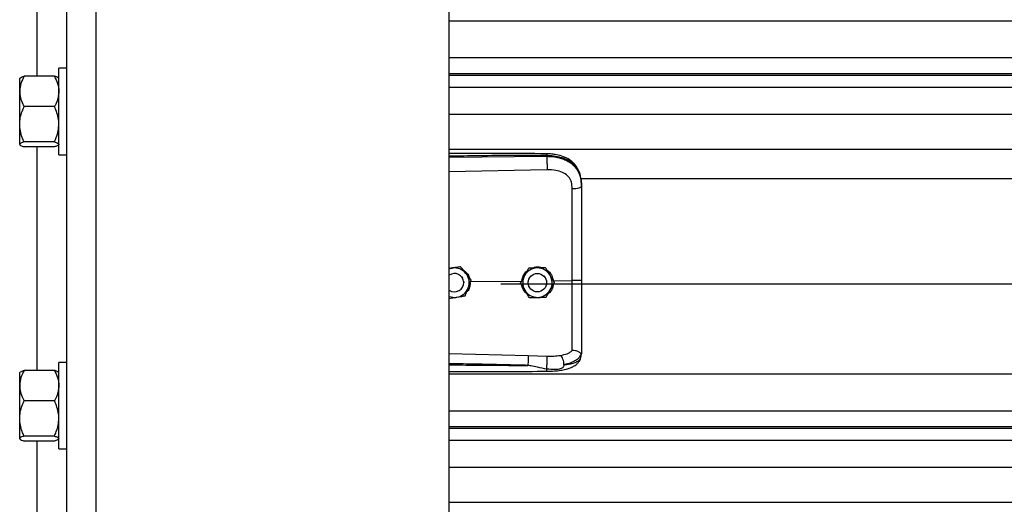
# Model space of a CAD drawing. Header units: inches. Extents: x 170 to 284, y 215 to 248.
# Tile 180 of 256: x 177.587 to 178.16, y 241.606 to 241.888. Entities that reach past the tile are written whole.
import ezdxf

# ---------------------------------------------------------------- set-up
doc = ezdxf.new("R2010")
doc.units = ezdxf.units.IN
doc.header["$LTSCALE"] = 0.25
doc.header["$MEASUREMENT"] = 0
doc.layers.add('LH BENCH MOUNT', color=7, linetype='Continuous')

msp = doc.modelspace()

# ---------------------------------------------------------------- linework, layer by layer
at = {"layer": 'LH BENCH MOUNT'}
for p, q in [((177.61447, 239.64265), (177.61447, 243.96622)), ((177.63159, 239.64265), (177.63159, 243.85432)), ((177.83703, 239.64265), (177.83703, 243.8431)), ((177.59735, 241.85463), (177.59735, 241.98475)), ((177.83703, 241.88683), (181.86935, 241.88683)), ((177.83703, 241.86545), (181.86935, 241.86545)), ((177.61447, 241.85924), (177.60988, 241.85924)), ((177.60988, 241.80894), (177.60988, 241.85924)), ((181.86935, 241.85597), (177.83703, 241.85597)), ((177.5873, 241.85357), (177.58711, 241.85335)), ((177.58711, 241.84581), (177.58711, 241.85335)), ((177.60731, 241.85463), (177.58968, 241.85463)), ((177.60988, 241.85335), (177.60969, 241.85357)), ((177.83703, 241.85533), (181.86935, 241.85533)), ((177.58711, 241.82671), (177.58711, 241.84581)), ((177.83703, 241.84831), (181.86935, 241.84831)), ((177.60731, 241.83698), (177.58968, 241.83698)), ((177.83703, 241.83263), (181.86935, 241.83263)), ((177.58711, 241.81499), (177.58711, 241.82671)), ((177.60731, 241.81644), (177.58968, 241.81644)), ((177.58711, 241.81483), (177.58711, 241.81499)), ((177.58711, 241.81483), (177.5873, 241.8146)), ((177.60731, 241.81354), (177.58968, 241.81354)), ((177.59735, 241.68342), (177.59735, 241.81354)), ((177.60969, 241.8146), (177.60988, 241.81483)), ((177.83703, 241.81224), (181.86935, 241.81224)), ((177.60988, 241.80894), (177.61447, 241.80894)), ((177.83703, 241.80749), (177.89388, 241.80803)), ((177.89388, 241.80803), (177.89388, 241.80844)), ((177.89398, 241.80024), (177.83703, 241.79903)), ((177.91358, 241.79516), (181.7928, 241.79516)), ((177.91408, 241.79111), (177.91408, 241.79062)), ((177.83881, 241.74296), (177.83703, 241.74267)), ((177.84369, 241.74376), (177.84276, 241.74361)), ((177.84369, 241.74376), (177.84369, 241.74376)), ((177.88333, 241.743), (177.88333, 241.743)), ((177.89321, 241.74315), (177.89321, 241.74315)), ((177.84433, 241.7379), (177.84472, 241.73735)), ((177.84957, 241.73512), (177.87927, 241.73541)), ((177.84994, 241.7361), (177.84994, 241.73611)), ((177.89205, 241.73842), (177.89299, 241.73726)), ((177.89299, 241.73726), (177.89313, 241.73701)), ((177.89771, 241.73558), (177.90862, 241.73569)), ((177.84553, 241.73451), (177.84553, 241.73451)), ((177.8672, 241.73377), (181.83919, 241.73377)), ((177.87851, 241.73437), (177.87851, 241.73437)), ((177.88305, 241.73451), (177.88308, 241.73511)), ((177.88305, 241.73451), (177.88305, 241.73451)), ((177.89373, 241.73495), (177.89375, 241.73451)), ((177.89375, 241.73451), (177.89375, 241.73451)), ((177.89828, 241.73466), (177.89828, 241.73466)), ((177.83703, 241.69336), (177.88297, 241.69203)), ((177.88297, 241.69203), (177.89396, 241.69176)), ((177.91374, 241.69105), (177.91408, 241.69304)), ((177.91408, 241.69356), (177.91408, 241.69304)), ((177.61447, 241.68803), (177.60988, 241.68803)), ((177.60988, 241.63773), (177.60988, 241.68803)), ((177.5873, 241.68236), (177.58711, 241.68214)), ((177.58711, 241.6746), (177.58711, 241.68214)), ((177.60731, 241.68342), (177.58968, 241.68342)), ((177.60988, 241.68214), (177.60969, 241.68236)), ((177.83703, 241.68139), (181.86935, 241.68139)), ((177.58711, 241.6555), (177.58711, 241.6746)), ((177.60731, 241.66577), (177.58968, 241.66577)), ((177.58711, 241.64378), (177.58711, 241.6555)), ((177.83703, 241.66001), (181.86935, 241.66001)), ((181.86935, 241.65052), (177.83703, 241.65052)), ((177.83703, 241.64988), (181.86935, 241.64988)), ((177.58711, 241.64362), (177.58711, 241.64378)), ((177.58711, 241.64362), (177.5873, 241.6434)), ((177.60731, 241.64523), (177.58968, 241.64523)), ((177.60969, 241.6434), (177.60988, 241.64362)), ((177.60731, 241.64234), (177.58968, 241.64234)), ((177.59735, 241.51222), (177.59735, 241.64234)), ((177.83703, 241.64286), (181.86935, 241.64286)), ((177.60988, 241.63773), (177.61447, 241.63773)), ((177.83703, 241.62718), (181.86935, 241.62718)), ((177.83703, 241.60679), (181.86935, 241.60679))]:
    msp.add_line(p, q, dxfattribs=at)
at = {"layer": 'LH BENCH MOUNT', "flags": 128}
for points in [[(177.91408, 241.79062), (177.91397, 241.79032), (177.91367, 241.79004), (177.91316, 241.78977), (177.91249, 241.78954), (177.91167, 241.78935), (177.91072, 241.7892), (177.90969, 241.78911), (177.90862, 241.78907)], [(177.83703, 241.74247), (177.83772, 241.74271), (177.83881, 241.74296)], [(177.84547, 241.73535), (177.84551, 241.73498), (177.84553, 241.73451)]]:
    msp.add_lwpolyline(points, dxfattribs=at)
at = {"layer": 'LH BENCH MOUNT'}
msp.add_circle((177.8884, 241.73451), 0.00535, dxfattribs=at)
for centre, radius, start, end in [((177.84018, 241.73451), 0.00856, 39.24773, 99.24773), ((177.8884, 241.73451), 0.00856, 90.85968, 150.85968), ((177.8884, 241.73451), 0.00856, 30.85968, 90.85968), ((177.84018, 241.73451), 0.00535, 300.00974, 126.0719), ((177.84018, 241.73451), 0.00856, 339.24773, 39.24773), ((177.8884, 241.73451), 0.00856, 150.85968, 210.85968), ((177.8884, 241.73451), 0.00856, 330.85968, 30.85968), ((177.84018, 241.73451), 0.00535, 233.9281, 300.00974), ((177.84018, 241.73451), 0.00856, 279.24773, 339.24773), ((177.8884, 241.73451), 0.00856, 210.85968, 270.85968), ((177.8884, 241.73451), 0.00856, 270.85968, 330.85968), ((177.84018, 241.73451), 0.00856, 248.40768, 279.24773)]:
    msp.add_arc(centre, radius, start, end, dxfattribs=at)
for points, knots in [([(177.58968, 241.85463), (177.589, 241.85326), (177.58763, 241.85046), (177.58711, 241.84741), (177.58711, 241.84585), (177.58711, 241.84581)], [0, 0, 0, 0, 0.484341, 0.986328, 1, 1, 1, 1]), ([(177.58737, 241.85351), (177.58742, 241.8536), (177.5876, 241.85391), (177.58856, 241.85428), (177.58942, 241.85455), (177.58968, 241.85463)], [0, 0, 0, 0, 0.237471, 0.77815, 1, 1, 1, 1]), ([(177.60731, 241.85463), (177.60798, 241.85326), (177.60936, 241.85046), (177.60987, 241.84741), (177.60988, 241.84585), (177.60988, 241.84581)], [0, 0, 0, 0, 0.484341, 0.986328, 1, 1, 1, 1]), ([(177.60962, 241.85351), (177.60956, 241.8536), (177.60939, 241.85391), (177.60842, 241.85428), (177.60756, 241.85455), (177.60731, 241.85463)], [0, 0, 0, 0, 0.2374712, 0.7781502, 1, 1, 1, 1]), ([(177.58711, 241.84581), (177.58721, 241.84457), (177.5874, 241.84205), (177.58856, 241.83913), (177.58942, 241.83746), (177.58968, 241.83698)], [0, 0, 0, 0, 0.406291, 0.827266, 1, 1, 1, 1]), ([(177.60988, 241.84581), (177.60978, 241.84457), (177.60958, 241.84205), (177.60843, 241.83913), (177.60756, 241.83746), (177.60731, 241.83698)], [0, 0, 0, 0, 0.4062906, 0.8272664, 1, 1, 1, 1]), ([(177.58711, 241.82671), (177.58711, 241.82694), (177.58713, 241.82848), (177.58755, 241.83136), (177.58858, 241.83453), (177.5894, 241.83637), (177.58968, 241.83698)], [0, 0, 0, 0, 0.066532, 0.435283, 0.814551, 1, 1, 1, 1]), ([(177.60988, 241.82671), (177.60988, 241.82694), (177.60986, 241.82848), (177.60944, 241.83136), (177.60841, 241.83453), (177.60758, 241.83637), (177.60731, 241.83698)], [0, 0, 0, 0, 0.066532, 0.435283, 0.814551, 1, 1, 1, 1]), ([(177.58968, 241.81644), (177.58929, 241.81731), (177.58839, 241.81936), (177.58735, 241.82279), (177.58719, 241.82539), (177.58711, 241.82671)], [0, 0, 0, 0, 0.26546, 0.628076, 1, 1, 1, 1]), ([(177.60731, 241.81644), (177.60769, 241.81731), (177.60859, 241.81936), (177.60963, 241.82279), (177.6098, 241.82539), (177.60988, 241.82671)], [0, 0, 0, 0, 0.26546, 0.628076, 1, 1, 1, 1]), ([(177.58968, 241.81644), (177.589, 241.81621), (177.58763, 241.81575), (177.58711, 241.81525), (177.58711, 241.815), (177.58711, 241.81499)], [0, 0, 0, 0, 0.484341, 0.986328, 1, 1, 1, 1]), ([(177.60731, 241.81644), (177.60798, 241.81621), (177.60936, 241.81575), (177.60987, 241.81525), (177.60988, 241.815), (177.60988, 241.81499)], [0, 0, 0, 0, 0.484341, 0.986328, 1, 1, 1, 1]), ([(177.58711, 241.81499), (177.58721, 241.81479), (177.5874, 241.81437), (177.58856, 241.81389), (177.58942, 241.81362), (177.58968, 241.81354)], [0, 0, 0, 0, 0.406291, 0.827266, 1, 1, 1, 1]), ([(177.60962, 241.81466), (177.60956, 241.81457), (177.60939, 241.81427), (177.60842, 241.81389), (177.60756, 241.81362), (177.60731, 241.81354)], [0, 0, 0, 0, 0.237471, 0.77815, 1, 1, 1, 1]), ([(177.89386, 241.80953), (177.88465, 241.8096), (177.86656, 241.80973), (177.84762, 241.80968), (177.83789, 241.80962), (177.83703, 241.80962)], [0, 0, 0, 0, 0.486583, 0.954841, 1, 1, 1, 1]), ([(177.89388, 241.80844), (177.88758, 241.80848), (177.87434, 241.80856), (177.85539, 241.80838), (177.84275, 241.80816), (177.83703, 241.80806)], [0, 0, 0, 0, 0.33267, 0.698436, 1, 1, 1, 1]), ([(177.91399, 241.79315), (177.91387, 241.79422), (177.91366, 241.79616), (177.91291, 241.79868), (177.91205, 241.80058), (177.91098, 241.80234), (177.90966, 241.80393), (177.90819, 241.80522), (177.90682, 241.80618), (177.90538, 241.80701), (177.903, 241.80808), (177.90006, 241.80889), (177.89675, 241.80942), (177.89486, 241.80949), (177.89386, 241.80953)], [0, 0, 0, 0, 0.108447, 0.196305, 0.269183, 0.327997, 0.41496, 0.491641, 0.538976, 0.594191, 0.669415, 0.814855, 0.902261, 1, 1, 1, 1]), ([(177.89386, 241.80952), (177.89386, 241.80952), (177.89387, 241.80953), (177.89387, 241.80942), (177.89388, 241.80913), (177.89388, 241.80871), (177.89388, 241.80844)], [0, 0, 0, 0, 0.097876, 0.335386, 0.567961, 1, 1, 1, 1]), ([(177.91408, 241.79111), (177.91401, 241.79246), (177.9139, 241.79502), (177.91293, 241.79851), (177.91164, 241.80093), (177.91027, 241.80263), (177.90919, 241.80367), (177.90813, 241.8045), (177.90714, 241.80516), (177.90591, 241.80585), (177.90431, 241.80658), (177.90165, 241.80749), (177.89811, 241.80825), (177.89521, 241.80838), (177.89388, 241.80844)], [0, 0, 0, 0, 0.130716, 0.246761, 0.357793, 0.417097, 0.479148, 0.517715, 0.55909, 0.603295, 0.663348, 0.735369, 0.879208, 1, 1, 1, 1]), ([(177.89388, 241.80803), (177.8939, 241.80745), (177.89395, 241.80626), (177.89399, 241.80403), (177.894, 241.80185), (177.89399, 241.80076), (177.89398, 241.80024)], [0, 0, 0, 0, 0.240694, 0.5, 0.759306, 1, 1, 1, 1]), ([(177.89388, 241.80803), (177.89508, 241.808), (177.89751, 241.80793), (177.90084, 241.80731), (177.90382, 241.80637), (177.90635, 241.80516), (177.9086, 241.80361), (177.91046, 241.80178), (177.91195, 241.79964), (177.91312, 241.79709), (177.91392, 241.79401), (177.91402, 241.79176), (177.91408, 241.79062)], [0, 0, 0, 0, 0.109401, 0.222347, 0.315179, 0.410223, 0.501275, 0.594601, 0.683449, 0.774533, 0.885821, 1, 1, 1, 1]), ([(177.90819, 241.793), (177.90819, 241.793), (177.90809, 241.79336), (177.9076, 241.79477), (177.90606, 241.79697), (177.90299, 241.79887), (177.89888, 241.80008), (177.89572, 241.80018), (177.89398, 241.80024)], [0, 0, 0, 0, 0.000004, 0.065095, 0.26167, 0.475311, 0.709366, 1, 1, 1, 1]), ([(177.90862, 241.78907), (177.90855, 241.79039), (177.90848, 241.79172), (177.90819, 241.793), (177.90819, 241.793)], [0, 0, 0, 0, 0.99998, 1, 1, 1, 1]), ([(177.90862, 241.73569), (177.90862, 241.73569), (177.90862, 241.73907), (177.90862, 241.74612), (177.90862, 241.75679), (177.90862, 241.76767), (177.90862, 241.77846), (177.90862, 241.78553), (177.90862, 241.78907)], [0, 0, 0, 0, 0.000001, 0.187792, 0.390844, 0.593896, 0.796948, 1, 1, 1, 1]), ([(177.91408, 241.79062), (177.91408, 241.78699), (177.91408, 241.77972), (177.91408, 241.76864), (177.91408, 241.75745), (177.91408, 241.74648), (177.91408, 241.73924), (177.91408, 241.73576)], [0, 0, 0, 0, 0.202757, 0.406104, 0.60886, 0.812207, 1, 1, 1, 1]), ([(177.83703, 241.74279), (177.83787, 241.74307), (177.83928, 241.74355), (177.84075, 241.74343), (177.84135, 241.74338)], [0, 0, 0, 0, 0.594398, 1, 1, 1, 1]), ([(177.84369, 241.74376), (177.84301, 241.74365), (177.84164, 241.74343), (177.83998, 241.74315), (177.83903, 241.743), (177.83881, 241.74296)], [0, 0, 0, 0, 0.4299704, 0.8700602, 1, 1, 1, 1]), ([(177.84681, 241.73993), (177.84669, 241.74008), (177.84572, 241.74127), (177.84466, 241.74257), (177.84378, 241.74364), (177.84369, 241.74376)], [0, 0, 0, 0, 0.115647, 0.904534, 1, 1, 1, 1]), ([(177.84681, 241.73993), (177.84669, 241.74008), (177.84572, 241.74127), (177.84466, 241.74257), (177.84378, 241.74364), (177.84369, 241.74376)], [0, 0, 0, 0, 0.115647, 0.904534, 1, 1, 1, 1]), ([(177.84496, 241.74206), (177.84561, 241.74164), (177.8471, 241.74065), (177.8484, 241.73892), (177.84868, 241.73769), (177.84873, 241.73744)], [0, 0, 0, 0, 0.381422, 0.875754, 1, 1, 1, 1]), ([(177.87943, 241.73601), (177.87959, 241.73677), (177.87997, 241.73852), (177.8811, 241.74036), (177.88214, 241.74109), (177.88234, 241.74123)], [0, 0, 0, 0, 0.377677, 0.881161, 1, 1, 1, 1]), ([(177.88333, 241.743), (177.88299, 241.7424), (177.88232, 241.74119), (177.8815, 241.73972), (177.88103, 241.73888), (177.88092, 241.73868)], [0, 0, 0, 0, 0.42997, 0.87006, 1, 1, 1, 1]), ([(177.88333, 241.743), (177.88299, 241.7424), (177.88232, 241.74119), (177.8815, 241.73972), (177.88103, 241.73888), (177.88092, 241.73869)], [0, 0, 0, 0, 0.42997, 0.87006, 1, 1, 1, 1]), ([(177.88827, 241.74308), (177.887, 241.74306), (177.8853, 241.74303), (177.88372, 241.74301), (177.88333, 241.743)], [0, 0, 0, 0, 0.7497734, 1, 1, 1, 1]), ([(177.88827, 241.74307), (177.887, 241.74306), (177.8853, 241.74303), (177.88372, 241.74301), (177.88333, 241.743)], [0, 0, 0, 0, 0.749773, 1, 1, 1, 1]), ([(177.88547, 241.74303), (177.88604, 241.74325), (177.88722, 241.74369), (177.88927, 241.74375), (177.8906, 241.74334), (177.89132, 241.74312)], [0, 0, 0, 0, 0.30274, 0.628644, 1, 1, 1, 1]), ([(177.89321, 241.74315), (177.89253, 241.74314), (177.89114, 241.74312), (177.88945, 241.74309), (177.88849, 241.74308), (177.88827, 241.74307)], [0, 0, 0, 0, 0.42997, 0.87006, 1, 1, 1, 1]), ([(177.89321, 241.74315), (177.89253, 241.74314), (177.89114, 241.74312), (177.88945, 241.74309), (177.88849, 241.74308), (177.88827, 241.74308)], [0, 0, 0, 0, 0.4299704, 0.8700602, 1, 1, 1, 1]), ([(177.89574, 241.73891), (177.89564, 241.73907), (177.89486, 241.74039), (177.894, 241.74183), (177.89329, 241.74302), (177.89321, 241.74315)], [0, 0, 0, 0, 0.115647, 0.904534, 1, 1, 1, 1]), ([(177.89574, 241.73891), (177.89564, 241.73908), (177.89486, 241.74039), (177.894, 241.74183), (177.89329, 241.74302), (177.89321, 241.74315)], [0, 0, 0, 0, 0.115647, 0.904534, 1, 1, 1, 1]), ([(177.89408, 241.74169), (177.89433, 241.74154), (177.89546, 241.74085), (177.89694, 241.73876), (177.89744, 241.73667), (177.89771, 241.73558)], [0, 0, 0, 0, 0.117443, 0.542782, 1, 1, 1, 1]), ([(177.84994, 241.7361), (177.84968, 241.73643), (177.84868, 241.73765), (177.8476, 241.73896), (177.84681, 241.73993)], [0, 0, 0, 0, 0.264307, 1, 1, 1, 1]), ([(177.84994, 241.73611), (177.84968, 241.73643), (177.84868, 241.73765), (177.8476, 241.73897), (177.84681, 241.73993)], [0, 0, 0, 0, 0.264307, 1, 1, 1, 1]), ([(177.84819, 241.73148), (177.84864, 241.73267), (177.84924, 241.73426), (177.8498, 241.73573), (177.84994, 241.7361)], [0, 0, 0, 0, 0.749773, 1, 1, 1, 1]), ([(177.88092, 241.73869), (177.8803, 241.73757), (177.87947, 241.73609), (177.8787, 241.73471), (177.87851, 241.73437)], [0, 0, 0, 0, 0.7497734, 1, 1, 1, 1]), ([(177.88092, 241.73868), (177.8803, 241.73757), (177.87947, 241.73609), (177.8787, 241.73471), (177.87851, 241.73437)], [0, 0, 0, 0, 0.749773, 1, 1, 1, 1]), ([(177.89828, 241.73466), (177.89807, 241.73502), (177.89726, 241.73638), (177.89638, 241.73783), (177.89574, 241.73891)], [0, 0, 0, 0, 0.264307, 1, 1, 1, 1]), ([(177.89828, 241.73466), (177.89807, 241.73502), (177.89726, 241.73638), (177.89638, 241.73784), (177.89574, 241.73891)], [0, 0, 0, 0, 0.264307, 1, 1, 1, 1]), ([(177.91408, 241.73576), (177.914, 241.73574), (177.91383, 241.73572), (177.91258, 241.73569), (177.91078, 241.73568), (177.90934, 241.73568), (177.90862, 241.73569)], [0, 0, 0, 0, 0.250001, 0.500001, 0.750001, 1, 1, 1, 1]), ([(177.90862, 241.695), (177.90862, 241.69526), (177.90862, 241.69683), (177.90862, 241.70026), (177.90862, 241.70587), (177.90862, 241.71231), (177.90862, 241.71953), (177.90862, 241.72741), (177.90862, 241.73293), (177.90862, 241.73569), (177.90862, 241.73569)], [0, 0, 0, 0, 0.031558, 0.189146, 0.346734, 0.504328, 0.661923, 0.83096, 0.999998, 1, 1, 1, 1]), ([(177.91408, 241.73576), (177.91408, 241.73272), (177.91408, 241.72654), (177.91408, 241.71776), (177.91408, 241.70959), (177.91408, 241.70301), (177.91408, 241.69763), (177.91408, 241.69492), (177.91408, 241.69356)], [0, 0, 0, 0, 0.187091, 0.380392, 0.555876, 0.736448, 0.867195, 1, 1, 1, 1]), ([(177.84644, 241.72686), (177.84668, 241.7275), (177.84717, 241.7288), (177.84777, 241.73037), (177.84811, 241.73128), (177.84819, 241.73148)], [0, 0, 0, 0, 0.4299704, 0.8700602, 1, 1, 1, 1]), ([(177.84927, 241.73435), (177.8492, 241.73352), (177.84904, 241.73176), (177.84819, 241.72995), (177.8474, 241.72925), (177.84731, 241.72917)], [0, 0, 0, 0, 0.439592, 0.936516, 1, 1, 1, 1]), ([(177.88105, 241.73012), (177.88095, 241.73029), (177.88016, 241.7316), (177.8793, 241.73304), (177.87859, 241.73424), (177.87851, 241.73437)], [0, 0, 0, 0, 0.115647, 0.904534, 1, 1, 1, 1]), ([(177.88233, 241.72798), (177.88168, 241.72864), (177.88033, 241.73001), (177.87943, 241.73188), (177.87938, 241.7329), (177.87938, 241.73291)], [0, 0, 0, 0, 0.479701, 0.993135, 1, 1, 1, 1]), ([(177.88358, 241.72588), (177.88337, 241.72624), (177.88256, 241.7276), (177.88169, 241.72905), (177.88105, 241.73012)], [0, 0, 0, 0, 0.264307, 1, 1, 1, 1]), ([(177.89347, 241.72603), (177.8938, 241.72663), (177.89447, 241.72784), (177.8953, 241.72931), (177.89577, 241.73015), (177.89587, 241.73035)], [0, 0, 0, 0, 0.42997, 0.87006, 1, 1, 1, 1]), ([(177.8976, 241.73344), (177.89749, 241.73273), (177.89722, 241.73106), (177.89607, 241.72914), (177.89494, 241.72829), (177.89457, 241.72801)], [0, 0, 0, 0, 0.335649, 0.786425, 1, 1, 1, 1]), ([(177.89587, 241.73035), (177.89649, 241.73146), (177.89732, 241.73294), (177.89809, 241.73432), (177.89828, 241.73466)], [0, 0, 0, 0, 0.749773, 1, 1, 1, 1]), ([(177.83703, 241.72533), (177.83759, 241.72542), (177.83885, 241.72562), (177.84039, 241.72588), (177.84134, 241.72603), (177.84156, 241.72607)], [0, 0, 0, 0, 0.38442, 0.859677, 1, 1, 1, 1]), ([(177.84156, 241.72607), (177.84282, 241.72627), (177.84449, 241.72654), (177.84605, 241.7268), (177.84644, 241.72686)], [0, 0, 0, 0, 0.749773, 1, 1, 1, 1]), ([(177.88358, 241.72588), (177.88427, 241.72589), (177.88565, 241.72591), (177.88734, 241.72594), (177.8883, 241.72595), (177.88852, 241.72596)], [0, 0, 0, 0, 0.42997, 0.87006, 1, 1, 1, 1]), ([(177.89067, 241.72599), (177.89057, 241.72595), (177.8898, 241.72565), (177.8885, 241.72559), (177.8874, 241.72584), (177.887, 241.72593)], [0, 0, 0, 0, 0.081672, 0.673462, 1, 1, 1, 1]), ([(177.88852, 241.72596), (177.8898, 241.72597), (177.89149, 241.726), (177.89307, 241.72602), (177.89347, 241.72603)], [0, 0, 0, 0, 0.749773, 1, 1, 1, 1]), ([(177.88297, 241.69203), (177.88298, 241.69179), (177.88299, 241.69142), (177.88298, 241.69056), (177.88298, 241.68978), (177.88296, 241.68892), (177.88294, 241.68776), (177.88291, 241.68692), (177.88289, 241.68637)], [0, 0, 0, 0, 0.2394515, 0.3683458, 0.4999762, 0.6316106, 0.7605158, 1, 1, 1, 1]), ([(177.89382, 241.68294), (177.89531, 241.68298), (177.89809, 241.68304), (177.90183, 241.68347), (177.9047, 241.68403), (177.90681, 241.68463), (177.90839, 241.68524), (177.90976, 241.68594), (177.91104, 241.68682), (177.91216, 241.6879), (177.91318, 241.68931), (177.91353, 241.69042), (177.91372, 241.691)], [0, 0, 0, 0, 0.169691, 0.317141, 0.442436, 0.538436, 0.608329, 0.684096, 0.742678, 0.815168, 0.901564, 1, 1, 1, 1]), ([(177.89387, 241.68419), (177.89389, 241.68443), (177.89392, 241.68494), (177.89396, 241.68595), (177.894, 241.68714), (177.89402, 241.68841), (177.89403, 241.68961), (177.89402, 241.69061), (177.89399, 241.69135), (177.89397, 241.69163), (177.89396, 241.69176)], [0, 0, 0, 0, 0.109851, 0.231726, 0.363178, 0.5, 0.636822, 0.768274, 0.890149, 1, 1, 1, 1]), ([(177.89396, 241.69176), (177.89531, 241.69176), (177.89801, 241.69174), (177.90052, 241.69203), (177.90177, 241.69217)], [0, 0, 0, 0, 0.500392, 1, 1, 1, 1]), ([(177.90387, 241.68677), (177.90385, 241.6873), (177.9038, 241.6884), (177.90332, 241.69006), (177.90262, 241.69145), (177.90205, 241.69194), (177.90178, 241.69217)], [0, 0, 0, 0, 0.240562, 0.499746, 0.759069, 1, 1, 1, 1]), ([(177.90179, 241.69217), (177.90316, 241.69246), (177.90524, 241.6929), (177.90742, 241.69394), (177.90822, 241.69464), (177.90862, 241.695)], [0, 0, 0, 0, 0.490199, 0.7438847, 1, 1, 1, 1]), ([(177.91388, 241.69331), (177.91361, 241.69259), (177.91304, 241.69111), (177.91099, 241.68928), (177.908, 241.68772), (177.90527, 241.68709), (177.90387, 241.68677)], [0, 0, 0, 0, 0.2305258, 0.4734878, 0.729738, 1, 1, 1, 1]), ([(177.90388, 241.68677), (177.90442, 241.68683), (177.90573, 241.68697), (177.90713, 241.68719), (177.90808, 241.68739), (177.90931, 241.68767), (177.911, 241.68823), (177.91282, 241.68936), (177.91343, 241.69047), (177.91374, 241.69105)], [0, 0, 0, 0, 0.109188, 0.260819, 0.307798, 0.335524, 0.562789, 0.774954, 1, 1, 1, 1]), ([(177.91388, 241.69331), (177.91383, 241.6933), (177.91373, 241.69329), (177.91344, 241.69347), (177.91297, 241.6938), (177.9121, 241.69438), (177.91062, 241.695), (177.90928, 241.695), (177.90862, 241.695)], [0, 0, 0, 0, 0.1136769, 0.2333502, 0.3620694, 0.5019164, 0.7557449, 1, 1, 1, 1]), ([(177.91408, 241.69356), (177.91408, 241.69356), (177.91408, 241.69355), (177.91407, 241.69345), (177.91397, 241.69337), (177.91388, 241.6933)], [0, 0, 0, 0, 0.011935, 0.118982, 1, 1, 1, 1]), ([(177.88289, 241.68637), (177.87899, 241.68647), (177.87072, 241.68668), (177.85761, 241.68696), (177.84666, 241.68717), (177.83965, 241.6873), (177.83747, 241.68734), (177.83703, 241.68735)], [0, 0, 0, 0, 0.25516, 0.541071, 0.857735, 0.971288, 1, 1, 1, 1]), ([(177.83703, 241.6867), (177.83963, 241.68667), (177.8447, 241.68661), (177.85226, 241.68653), (177.85991, 241.68646), (177.86767, 241.68641), (177.87539, 241.68637), (177.88043, 241.68637), (177.88289, 241.68637)], [0, 0, 0, 0, 0.169941, 0.331425, 0.494842, 0.670531, 0.838916, 1, 1, 1, 1]), ([(177.89387, 241.68419), (177.89209, 241.68454), (177.88903, 241.68513), (177.8856, 241.68585), (177.88386, 241.68621), (177.88336, 241.68631), (177.88321, 241.68634), (177.88316, 241.68635)], [0, 0, 0, 0, 0.50228, 0.861696, 0.958427, 0.986103, 1, 1, 1, 1]), ([(177.89382, 241.68296), (177.89383, 241.68296), (177.89383, 241.68289), (177.89384, 241.68308), (177.89386, 241.68341), (177.89387, 241.68384), (177.89387, 241.68413), (177.89387, 241.68419)], [0, 0, 0, 0, 0.034367, 0.324567, 0.621015, 0.917463, 1, 1, 1, 1]), ([(177.90388, 241.68677), (177.9038, 241.6864), (177.9037, 241.68588), (177.90333, 241.68529), (177.9029, 241.68485), (177.9021, 241.68441), (177.90062, 241.68405), (177.89786, 241.68381), (177.89547, 241.68404), (177.89387, 241.68419)], [0, 0, 0, 0, 0.100127, 0.139586, 0.189714, 0.258234, 0.369736, 0.580348, 1, 1, 1, 1]), ([(177.58968, 241.68342), (177.589, 241.68205), (177.58763, 241.67926), (177.58711, 241.67621), (177.58711, 241.67464), (177.58711, 241.6746)], [0, 0, 0, 0, 0.484341, 0.986328, 1, 1, 1, 1]), ([(177.58737, 241.68231), (177.58742, 241.6824), (177.5876, 241.6827), (177.58856, 241.68307), (177.58942, 241.68334), (177.58968, 241.68342)], [0, 0, 0, 0, 0.237471, 0.77815, 1, 1, 1, 1]), ([(177.60731, 241.68342), (177.60798, 241.68205), (177.60936, 241.67926), (177.60987, 241.67621), (177.60988, 241.67464), (177.60988, 241.6746)], [0, 0, 0, 0, 0.484341, 0.986328, 1, 1, 1, 1]), ([(177.60962, 241.68231), (177.60956, 241.6824), (177.60939, 241.6827), (177.60842, 241.68307), (177.60756, 241.68334), (177.60731, 241.68342)], [0, 0, 0, 0, 0.2374712, 0.7781502, 1, 1, 1, 1]), ([(177.83703, 241.6828), (177.8407, 241.6828), (177.85217, 241.68281), (177.8711, 241.68283), (177.88637, 241.68291), (177.89382, 241.68294)], [0, 0, 0, 0, 0.1936599, 0.6060178, 1, 1, 1, 1]), ([(177.58711, 241.6746), (177.58721, 241.67336), (177.5874, 241.67085), (177.58856, 241.66792), (177.58942, 241.66626), (177.58968, 241.66577)], [0, 0, 0, 0, 0.406291, 0.827266, 1, 1, 1, 1]), ([(177.60988, 241.6746), (177.60978, 241.67336), (177.60958, 241.67085), (177.60843, 241.66792), (177.60756, 241.66626), (177.60731, 241.66577)], [0, 0, 0, 0, 0.406291, 0.827266, 1, 1, 1, 1]), ([(177.58711, 241.6555), (177.58711, 241.65574), (177.58713, 241.65728), (177.58755, 241.66015), (177.58858, 241.66332), (177.5894, 241.66517), (177.58968, 241.66577)], [0, 0, 0, 0, 0.066532, 0.435283, 0.814551, 1, 1, 1, 1]), ([(177.60988, 241.6555), (177.60988, 241.65574), (177.60986, 241.65728), (177.60944, 241.66015), (177.60841, 241.66332), (177.60758, 241.66517), (177.60731, 241.66577)], [0, 0, 0, 0, 0.066532, 0.435283, 0.814551, 1, 1, 1, 1]), ([(177.58968, 241.64523), (177.58929, 241.6461), (177.58839, 241.64816), (177.58735, 241.65159), (177.58719, 241.65419), (177.58711, 241.6555)], [0, 0, 0, 0, 0.2654599, 0.6280765, 1, 1, 1, 1]), ([(177.60731, 241.64523), (177.60769, 241.6461), (177.60859, 241.64816), (177.60963, 241.65159), (177.6098, 241.65419), (177.60988, 241.6555)], [0, 0, 0, 0, 0.26546, 0.628076, 1, 1, 1, 1]), ([(177.58968, 241.64523), (177.589, 241.645), (177.58763, 241.64455), (177.58711, 241.64405), (177.58711, 241.64379), (177.58711, 241.64378)], [0, 0, 0, 0, 0.484341, 0.986328, 1, 1, 1, 1]), ([(177.58711, 241.64378), (177.58721, 241.64358), (177.5874, 241.64317), (177.58856, 241.64269), (177.58942, 241.64242), (177.58968, 241.64234)], [0, 0, 0, 0, 0.406291, 0.827266, 1, 1, 1, 1]), ([(177.60731, 241.64523), (177.60798, 241.645), (177.60936, 241.64455), (177.60987, 241.64405), (177.60988, 241.64379), (177.60988, 241.64378)], [0, 0, 0, 0, 0.484341, 0.986328, 1, 1, 1, 1]), ([(177.60962, 241.64345), (177.60956, 241.64336), (177.60939, 241.64306), (177.60842, 241.64269), (177.60756, 241.64242), (177.60731, 241.64234)], [0, 0, 0, 0, 0.237471, 0.77815, 1, 1, 1, 1])]:
    msp.add_open_spline(points, degree=3, knots=knots, dxfattribs=at)

doc.saveas('drawing.dxf')
